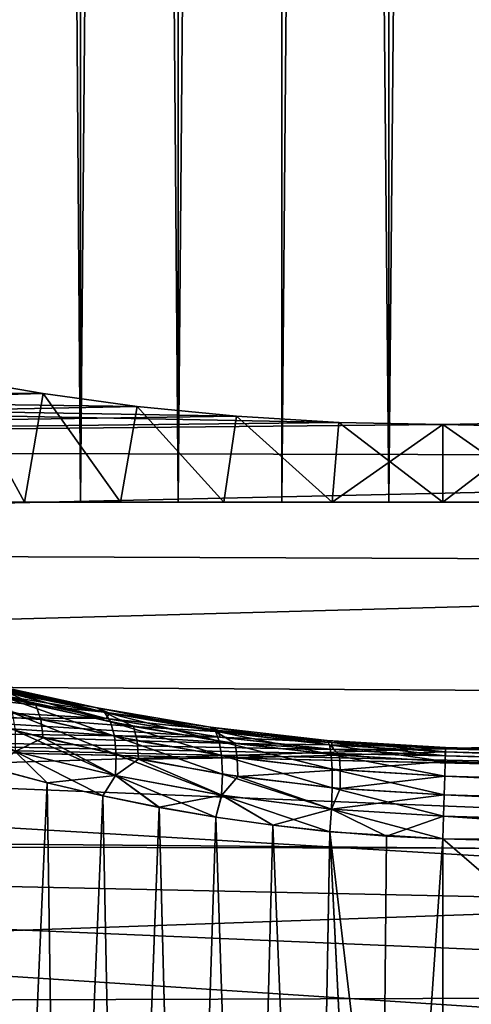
# Model space of a CAD drawing. Header units: millimetres. Extents: x -25 to 64, y -3 to 358.
# Tile 211 of 256: x 52.09 to 54.55, y 120.21 to 125.58. Entities that reach past the tile are written whole.
import ezdxf

# ---------------------------------------------------------------- set-up
doc = ezdxf.new("R2010")
doc.units = ezdxf.units.MM
doc.header["$LTSCALE"] = 52.148148
for name, color, linetype in [('239', 7, 'CONTINUOUS'), ('242', 7, 'CONTINUOUS'), ('243', 7, 'CONTINUOUS'), ('245', 7, 'CONTINUOUS'), ('270', 7, 'CONTINUOUS'), ('271', 7, 'CONTINUOUS'), ('272', 7, 'CONTINUOUS'), ('278', 7, 'CONTINUOUS'), ('279', 7, 'CONTINUOUS'), ('280', 7, 'CONTINUOUS'), ('281', 7, 'CONTINUOUS'), ('310', 7, 'CONTINUOUS'), ('311', 7, 'CONTINUOUS'), ('312', 7, 'CONTINUOUS'), ('314', 7, 'CONTINUOUS'), ('315', 7, 'CONTINUOUS')]:
    doc.layers.add(name, color=color, linetype=linetype)

msp = doc.modelspace()

# ---------------------------------------------------------------- linework, layer by layer
at = {"layer": '239', "color": 7, "linetype": 'CONTINUOUS', "true_color": 0xaaaaaa}
for points in [[(51.9563, 121.9026, -5.1106), (40.9, 121.8383, -5.966), (52.5637, 121.7713, -5.3798), (51.9563, 121.9026, -5.1106)], [(40.9, 121.8383, -5.966), (40.9, 121.0924, -7.3155), (60.4262, 121.0515, -6.3771), (40.9, 121.8383, -5.966)], [(52.5637, 121.7713, -5.3798), (40.9, 121.8383, -5.966), (53.1825, 121.6697, -5.5678), (52.5637, 121.7713, -5.3798)], [(53.1825, 121.6697, -5.5678), (40.9, 121.8383, -5.966), (53.8026, 121.6011, -5.6776), (53.1825, 121.6697, -5.5678)], [(53.8026, 121.6011, -5.6776), (40.9, 121.8383, -5.966), (54.4131, 121.5668, -5.7132), (53.8026, 121.6011, -5.6776)], [(54.4131, 121.5668, -5.7132), (40.9, 121.8383, -5.966), (57.4291, 121.4788, -5.7145), (54.4131, 121.5668, -5.7132)], [(57.4291, 121.4788, -5.7145), (40.9, 121.8383, -5.966), (60.4131, 121.3916, -5.7158), (57.4291, 121.4788, -5.7145)], [(60.4131, 121.3916, -5.7158), (40.9, 121.8383, -5.966), (60.4196, 121.3914, -5.7158), (60.4131, 121.3916, -5.7158)], [(60.4196, 121.3914, -5.7158), (40.9, 121.8383, -5.966), (60.4262, 121.3911, -5.716), (60.4196, 121.3914, -5.7158)], [(60.4262, 121.3911, -5.716), (40.9, 121.8383, -5.966), (60.4262, 121.0515, -6.3771), (60.4262, 121.3911, -5.716)], [(40.9, 121.0924, -7.3155), (40.9, 120.2002, -8.573), (60.4262, 120.2638, -7.637), (40.9, 121.0924, -7.3155)], [(60.4262, 121.0515, -6.3771), (40.9, 121.0924, -7.3155), (60.4262, 120.6754, -7.0181), (60.4262, 121.0515, -6.3771)], [(60.4262, 120.6754, -7.0181), (40.9, 121.0924, -7.3155), (60.4262, 120.2638, -7.637), (60.4262, 120.6754, -7.0181)], [(60.4262, 120.2638, -7.637), (40.9, 120.2002, -8.573), (60.4262, 119.8182, -8.2319), (60.4262, 120.2638, -7.637)]]:
    msp.add_3dface(points, dxfattribs=at)
at = {"layer": '242', "color": 7, "linetype": 'CONTINUOUS', "true_color": 0xaaaaaa}
for points in [[(40.9, 123.2403, -4.4808), (40.9, 123.6331, -3.0147), (53.8328, 123.3845, -4.0101), (40.9, 123.2403, -4.4808)], [(53.8328, 123.3845, -4.0101), (40.9, 123.6331, -3.0147), (53.2741, 123.4184, -3.8903), (53.8328, 123.3845, -4.0101)], [(53.2741, 123.4184, -3.8903), (40.9, 123.6331, -3.0147), (52.7333, 123.4723, -3.6912), (53.2741, 123.4184, -3.8903)], [(52.7333, 123.4723, -3.6912), (40.9, 123.6331, -3.0147), (52.2217, 123.5423, -3.4143), (52.7333, 123.4723, -3.6912)], [(52.2217, 123.5423, -3.4143), (40.9, 123.6331, -3.0147), (51.7519, 123.6225, -3.0644), (52.2217, 123.5423, -3.4143)], [(54.4, 123.3729, -4.05), (40.9, 123.2403, -4.4808), (53.8328, 123.3845, -4.0101), (54.4, 123.3729, -4.05)], [(62.9088, 123.191, -4.6299), (40.9, 123.2403, -4.4808), (54.4, 123.3729, -4.05), (62.9088, 123.191, -4.6299)], [(54.9672, 123.3845, -4.0101), (62.9088, 123.191, -4.6299), (54.4, 123.3729, -4.05), (54.9672, 123.3845, -4.0101)], [(40.9, 122.6964, -5.8977), (40.9, 123.2403, -4.4808), (62.9088, 123.191, -4.6299), (40.9, 122.6964, -5.8977)], [(62.9088, 122.6098, -6.0884), (40.9, 122.6964, -5.8977), (62.9088, 123.191, -4.6299), (62.9088, 122.6098, -6.0884)], [(40.9, 122.0074, -7.25), (40.9, 122.6964, -5.8977), (62.9088, 122.6098, -6.0884), (40.9, 122.0074, -7.25)], [(62.9088, 121.8744, -7.4755), (40.9, 122.0074, -7.25), (62.9088, 122.6098, -6.0884), (62.9088, 121.8744, -7.4755)], [(40.9, 121.1808, -8.5228), (40.9, 122.0074, -7.25), (62.9088, 121.8744, -7.4755), (40.9, 121.1808, -8.5228)], [(62.9088, 120.9933, -8.775), (40.9, 121.1808, -8.5228), (62.9088, 121.8744, -7.4755), (62.9088, 120.9933, -8.775)], [(40.9, 120.2256, -9.7024), (40.9, 121.1808, -8.5228), (62.9088, 120.9933, -8.775), (40.9, 120.2256, -9.7024)], [(62.9088, 119.9769, -9.9716), (40.9, 120.2256, -9.7024), (62.9088, 120.9933, -8.775), (62.9088, 119.9769, -9.9716)], [(40.9, 119.1524, -10.7756), (40.9, 120.2256, -9.7024), (62.9088, 119.9769, -9.9716), (40.9, 119.1524, -10.7756)]]:
    msp.add_3dface(points, dxfattribs=at)
at = {"layer": '243', "color": 7, "linetype": 'CONTINUOUS', "true_color": 0xaaaaaa}
for points in [[(40.9, 121.8383, 5.966), (40.9, 122.4284, 4.5414), (53.8029, 121.6011, 5.6776), (40.9, 121.8383, 5.966)], [(53.8029, 121.6011, 5.6776), (40.9, 122.4284, 4.5414), (53.1833, 121.6696, 5.568), (53.8029, 121.6011, 5.6776)], [(53.1833, 121.6696, 5.568), (40.9, 122.4284, 4.5414), (52.5648, 121.7711, 5.3802), (53.1833, 121.6696, 5.568)], [(52.5648, 121.7711, 5.3802), (40.9, 122.4284, 4.5414), (51.9574, 121.9023, 5.1111), (52.5648, 121.7711, 5.3802)], [(40.9, 121.0924, 7.3155), (40.9, 121.8383, 5.966), (60.4262, 120.6754, 7.0181), (40.9, 121.0924, 7.3155)], [(60.4262, 120.6754, 7.0181), (40.9, 121.8383, 5.966), (60.4262, 121.0515, 6.3771), (60.4262, 120.6754, 7.0181)], [(60.4262, 121.0515, 6.3771), (40.9, 121.8383, 5.966), (60.4262, 121.3911, 5.716), (60.4262, 121.0515, 6.3771)], [(54.4131, 121.5668, 5.7132), (57.4291, 121.4788, 5.7145), (40.9, 121.8383, 5.966), (54.4131, 121.5668, 5.7132)], [(54.4131, 121.5668, 5.7132), (40.9, 121.8383, 5.966), (53.8029, 121.6011, 5.6776), (54.4131, 121.5668, 5.7132)], [(60.4262, 121.3911, 5.716), (40.9, 121.8383, 5.966), (57.4291, 121.4788, 5.7145), (60.4262, 121.3911, 5.716)], [(40.9, 120.2002, 8.573), (40.9, 121.0924, 7.3155), (60.4262, 119.8182, 8.2318), (40.9, 120.2002, 8.573)], [(60.4262, 119.8182, 8.2318), (40.9, 121.0924, 7.3155), (60.4262, 120.2638, 7.637), (60.4262, 119.8182, 8.2318)], [(60.4262, 120.2638, 7.637), (40.9, 121.0924, 7.3155), (60.4262, 120.6754, 7.0181), (60.4262, 120.2638, 7.637)]]:
    msp.add_3dface(points, dxfattribs=at)
at = {"layer": '245', "color": 7, "linetype": 'CONTINUOUS', "true_color": 0xaaaaaa}
for points in [[(51.7519, 123.6225, 3.0644), (40.9, 123.2403, 4.4808), (52.2217, 123.5423, 3.4143), (51.7519, 123.6225, 3.0644)], [(52.2217, 123.5423, 3.4143), (40.9, 123.2403, 4.4808), (52.7333, 123.4723, 3.6912), (52.2217, 123.5423, 3.4143)], [(52.7333, 123.4723, 3.6912), (40.9, 123.2403, 4.4808), (53.2741, 123.4184, 3.8903), (52.7333, 123.4723, 3.6912)], [(53.2741, 123.4184, 3.8903), (40.9, 123.2403, 4.4808), (53.8328, 123.3845, 4.0101), (53.2741, 123.4184, 3.8903)], [(53.8328, 123.3845, 4.0101), (40.9, 123.2403, 4.4808), (54.4, 123.3729, 4.05), (53.8328, 123.3845, 4.0101)], [(54.4, 123.3729, 4.05), (40.9, 123.2403, 4.4808), (62.9088, 123.191, 4.6299), (54.4, 123.3729, 4.05)], [(54.9672, 123.3845, 4.0101), (54.4, 123.3729, 4.05), (62.9088, 123.191, 4.6299), (54.9672, 123.3845, 4.0101)], [(40.9, 123.2403, 4.4808), (40.9, 122.6964, 5.8977), (62.9088, 123.191, 4.6299), (40.9, 123.2403, 4.4808)], [(62.9088, 123.191, 4.6299), (40.9, 122.6964, 5.8977), (62.9088, 122.6098, 6.0884), (62.9088, 123.191, 4.6299)], [(40.9, 122.6964, 5.8977), (40.9, 122.0074, 7.25), (62.9088, 122.6098, 6.0884), (40.9, 122.6964, 5.8977)], [(62.9088, 122.6098, 6.0884), (40.9, 122.0074, 7.25), (62.9088, 121.8744, 7.4755), (62.9088, 122.6098, 6.0884)], [(40.9, 122.0074, 7.25), (40.9, 121.1808, 8.5228), (62.9088, 121.8744, 7.4755), (40.9, 122.0074, 7.25)], [(62.9088, 121.8744, 7.4755), (40.9, 121.1808, 8.5228), (62.9088, 120.9933, 8.775), (62.9088, 121.8744, 7.4755)], [(40.9, 121.1808, 8.5228), (40.9, 120.2256, 9.7024), (62.9088, 120.9933, 8.775), (40.9, 121.1808, 8.5228)], [(62.9088, 120.9933, 8.775), (40.9, 120.2256, 9.7024), (62.9088, 119.9769, 9.9716), (62.9088, 120.9933, 8.775)], [(40.9, 120.2256, 9.7024), (40.9, 119.1524, 10.7756), (62.9088, 119.9769, 9.9716), (40.9, 120.2256, 9.7024)]]:
    msp.add_3dface(points, dxfattribs=at)
at = {"layer": '270', "color": 7, "linetype": 'CONTINUOUS', "true_color": 0xaaaaaa}
for points in [[(52.2425, 121.421, -4.5105), (52.0038, 115.95, -4.3884), (51.9449, 121.4994, -4.3557), (52.2425, 121.421, -4.5105)], [(52.2436, 121.4207, 4.5111), (51.9459, 121.4991, 4.3563), (52.0038, 115.95, 4.3884), (52.2436, 121.4207, 4.5111)], [(52.3229, 115.95, -4.5482), (52.0038, 115.95, -4.3884), (52.2425, 121.421, -4.5105), (52.3229, 115.95, -4.5482)], [(52.3229, 115.95, 4.5482), (52.2436, 121.4207, 4.5111), (52.0038, 115.95, 4.3884), (52.3229, 115.95, 4.5482)], [(52.5456, 121.3498, -4.6434), (52.3229, 115.95, -4.5482), (52.2425, 121.421, -4.5105), (52.5456, 121.3498, -4.6434)], [(52.5468, 121.3496, 4.6439), (52.2436, 121.4207, 4.5111), (52.3229, 115.95, 4.5482), (52.5468, 121.3496, 4.6439)], [(52.6527, 115.95, -4.6847), (52.3229, 115.95, -4.5482), (52.5456, 121.3498, -4.6434), (52.6527, 115.95, -4.6847)], [(52.6527, 115.95, 4.6847), (52.5468, 121.3496, 4.6439), (52.3229, 115.95, 4.5482), (52.6527, 115.95, 4.6847)], [(52.8526, 121.287, -4.7545), (52.6527, 115.95, -4.6847), (52.5456, 121.3498, -4.6434), (52.8526, 121.287, -4.7545)], [(52.8538, 121.2867, 4.7549), (52.5468, 121.3496, 4.6439), (52.6527, 115.95, 4.6847), (52.8538, 121.2867, 4.7549)], [(52.9913, 115.95, -4.7975), (52.6527, 115.95, -4.6847), (52.8526, 121.287, -4.7545), (52.9913, 115.95, -4.7975)], [(52.9913, 115.95, 4.7975), (52.8538, 121.2867, 4.7549), (52.6527, 115.95, 4.6847), (52.9913, 115.95, 4.7975)], [(53.162, 121.2331, -4.8443), (52.9913, 115.95, -4.7975), (52.8526, 121.287, -4.7545), (53.162, 121.2331, -4.8443)], [(53.1629, 121.2329, 4.8446), (52.8538, 121.2867, 4.7549), (52.9913, 115.95, 4.7975), (53.1629, 121.2329, 4.8446)], [(53.3372, 115.95, -4.8857), (52.9913, 115.95, -4.7975), (53.162, 121.2331, -4.8443), (53.3372, 115.95, -4.8857)], [(53.3372, 115.95, 4.8857), (53.1629, 121.2329, 4.8446), (52.9913, 115.95, 4.7975), (53.3372, 115.95, 4.8857)], [(53.4724, 121.1887, -4.9132), (53.3372, 115.95, -4.8857), (53.162, 121.2331, -4.8443), (53.4724, 121.1887, -4.9132)], [(53.4731, 121.1886, 4.9133), (53.1629, 121.2329, 4.8446), (53.3372, 115.95, 4.8857), (53.4731, 121.1886, 4.9133)], [(53.6884, 115.95, -4.9491), (53.3372, 115.95, -4.8857), (53.4724, 121.1887, -4.9132), (53.6884, 115.95, -4.9491)], [(53.6884, 115.95, 4.9491), (53.4731, 121.1886, 4.9133), (53.3372, 115.95, 4.8857), (53.6884, 115.95, 4.9491)], [(53.7828, 121.1541, -4.9618), (53.6884, 115.95, -4.9491), (53.4724, 121.1887, -4.9132), (53.7828, 121.1541, -4.9618)], [(53.7833, 121.154, 4.9618), (53.4731, 121.1886, 4.9133), (53.6884, 115.95, 4.9491), (53.7833, 121.154, 4.9618)], [(54.0433, 115.95, -4.9873), (53.6884, 115.95, -4.9491), (53.7828, 121.1541, -4.9618), (54.0433, 115.95, -4.9873)], [(54.0433, 115.95, 4.9873), (53.7833, 121.154, 4.9618), (53.6884, 115.95, 4.9491), (54.0433, 115.95, 4.9873)], [(54.0924, 121.1294, -4.9905), (54.0433, 115.95, -4.9873), (53.7828, 121.1541, -4.9618), (54.0924, 121.1294, -4.9905)], [(54.4, 121.1147, 5), (53.7833, 121.154, 4.9618), (54.4, 115.95, 5), (54.4, 121.1147, 5)], [(54.4, 115.95, 5), (53.7833, 121.154, 4.9618), (54.0433, 115.95, 4.9873), (54.4, 115.95, 5)], [(54.4, 121.1147, -5), (54.0433, 115.95, -4.9873), (54.0924, 121.1294, -4.9905), (54.4, 121.1147, -5)], [(54.4, 115.95, -5), (54.0433, 115.95, -4.9873), (54.4, 121.1147, -5), (54.4, 115.95, -5)]]:
    msp.add_3dface(points, dxfattribs=at)
at = {"layer": '271', "color": 7, "linetype": 'CONTINUOUS', "true_color": 0xaaaaaa}
for points in [[(54.4, 121.1147, 5), (54.4, 115.95, 5), (60.4, 115.95, 5), (54.4, 121.1147, 5)], [(54.4, 121.1147, 5), (60.4, 115.95, 5), (57.408, 121.0275, 5), (54.4, 121.1147, 5)]]:
    msp.add_3dface(points, dxfattribs=at)
at = {"layer": '272', "color": 7, "linetype": 'CONTINUOUS', "true_color": 0xaaaaaa}
for points in [[(54.4, 115.95, -5), (54.4, 121.1147, -5), (57.408, 121.0275, -5), (54.4, 115.95, -5)], [(60.4, 120.9407, -5), (54.4, 115.95, -5), (57.408, 121.0275, -5), (60.4, 120.9407, -5)], [(54.4, 115.95, -5), (60.4, 120.9407, -5), (60.4, 115.95, -5), (54.4, 115.95, -5)]]:
    msp.add_3dface(points, dxfattribs=at)
at = {"layer": '278', "color": 7, "linetype": 'CONTINUOUS', "true_color": 0xaaaaaa}
for points in [[(54.4122, 121.5366, 5.2319), (60.4123, 121.3636, 5.2334), (54.4138, 121.59, 5.3454), (54.4122, 121.5366, 5.2319)], [(60.4142, 121.4312, 5.5965), (54.4131, 121.5668, 5.7132), (54.4142, 121.6056, 5.594), (60.4142, 121.4312, 5.5965)], [(54.4138, 121.59, 5.3454), (60.4138, 121.4167, 5.3474), (54.4144, 121.6135, 5.4687), (54.4138, 121.59, 5.3454)], [(60.4123, 121.3636, 5.2334), (60.4138, 121.4167, 5.3474), (54.4138, 121.59, 5.3454), (60.4123, 121.3636, 5.2334)], [(54.4144, 121.6135, 5.4687), (60.4145, 121.4397, 5.471), (54.4142, 121.6056, 5.594), (54.4144, 121.6135, 5.4687)], [(60.4145, 121.4397, 5.471), (60.4142, 121.4312, 5.5965), (54.4142, 121.6056, 5.594), (60.4145, 121.4397, 5.471)], [(60.4138, 121.4167, 5.3474), (60.4145, 121.4397, 5.471), (54.4144, 121.6135, 5.4687), (60.4138, 121.4167, 5.3474)], [(54.4099, 121.4565, 5.1352), (60.41, 121.2838, 5.1363), (54.4122, 121.5366, 5.2319), (54.4099, 121.4565, 5.1352)], [(60.41, 121.2838, 5.1363), (60.4123, 121.3636, 5.2334), (54.4122, 121.5366, 5.2319), (60.41, 121.2838, 5.1363)], [(57.4291, 121.4788, 5.7145), (54.4131, 121.5668, 5.7132), (60.4142, 121.4312, 5.5965), (57.4291, 121.4788, 5.7145)], [(54.407, 121.355, 5.0616), (60.407, 121.1822, 5.0622), (54.4099, 121.4565, 5.1352), (54.407, 121.355, 5.0616)], [(60.407, 121.1822, 5.0622), (60.41, 121.2838, 5.1363), (54.4099, 121.4565, 5.1352), (60.407, 121.1822, 5.0622)], [(54.4036, 121.2383, 5.0155), (60.4036, 121.0654, 5.0158), (54.407, 121.355, 5.0616), (54.4036, 121.2383, 5.0155)], [(60.4036, 121.0654, 5.0158), (60.407, 121.1822, 5.0622), (54.407, 121.355, 5.0616), (60.4036, 121.0654, 5.0158)], [(54.4, 121.1147, 5), (60.4036, 121.0654, 5.0158), (54.4036, 121.2383, 5.0155), (54.4, 121.1147, 5)], [(54.4, 121.1147, 5), (57.408, 121.0275, 5), (60.4036, 121.0654, 5.0158), (54.4, 121.1147, 5)]]:
    msp.add_3dface(points, dxfattribs=at)
at = {"layer": '279', "color": 7, "linetype": 'CONTINUOUS', "true_color": 0xaaaaaa}
for points in [[(52.5158, 121.8288, 5.1346), (52.007, 121.9173, 5.0572), (51.9245, 121.9581, 4.8775), (52.5158, 121.8288, 5.1346)], [(52.5158, 121.8288, 5.1346), (51.9245, 121.9581, 4.8775), (52.5562, 121.8056, 5.0181), (52.5158, 121.8288, 5.1346)], [(52.5562, 121.8056, 5.0181), (51.9245, 121.9581, 4.8775), (51.978, 121.9351, 4.7663), (52.5562, 121.8056, 5.0181)], [(52.5818, 121.8001, 5.2909), (51.9574, 121.9023, 5.1111), (52.007, 121.9173, 5.0572), (52.5818, 121.8001, 5.2909)], [(52.5648, 121.7711, 5.3802), (51.9574, 121.9023, 5.1111), (52.5818, 121.8001, 5.2909), (52.5648, 121.7711, 5.3802)], [(52.5562, 121.8056, 5.0181), (51.978, 121.9351, 4.7663), (52.5882, 121.753, 4.9087), (52.5562, 121.8056, 5.0181)], [(52.5882, 121.753, 4.9087), (51.978, 121.9351, 4.7663), (52.0214, 121.8828, 4.6608), (52.5882, 121.753, 4.9087)], [(52.5818, 121.8001, 5.2909), (52.007, 121.9173, 5.0572), (52.5158, 121.8288, 5.1346), (52.5818, 121.8001, 5.2909)], [(52.5882, 121.753, 4.9087), (52.0214, 121.8828, 4.6608), (52.6096, 121.6743, 4.8134), (52.5882, 121.753, 4.9087)], [(52.6096, 121.6743, 4.8134), (52.0214, 121.8828, 4.6608), (52.052, 121.8045, 4.5676), (52.6096, 121.6743, 4.8134)], [(52.6096, 121.6743, 4.8134), (52.052, 121.8045, 4.5676), (52.6191, 121.5743, 4.7381), (52.6096, 121.6743, 4.8134)], [(52.6191, 121.5743, 4.7381), (52.052, 121.8045, 4.5676), (52.0677, 121.7052, 4.4925), (52.6191, 121.5743, 4.7381)], [(53.1333, 121.7244, 5.3204), (52.5818, 121.8001, 5.2909), (52.5158, 121.8288, 5.1346), (53.1333, 121.7244, 5.3204)], [(53.1333, 121.7244, 5.3204), (52.5158, 121.8288, 5.1346), (53.1602, 121.7011, 5.2001), (53.1333, 121.7244, 5.3204)], [(53.1602, 121.7011, 5.2001), (52.5158, 121.8288, 5.1346), (52.5562, 121.8056, 5.0181), (53.1602, 121.7011, 5.2001)], [(53.1602, 121.7011, 5.2001), (52.5562, 121.8056, 5.0181), (53.1808, 121.6481, 5.0882), (53.1602, 121.7011, 5.2001)], [(53.1808, 121.6481, 5.0882), (52.5562, 121.8056, 5.0181), (52.5882, 121.753, 4.9087), (53.1808, 121.6481, 5.0882)], [(53.1792, 121.7059, 5.4595), (52.5648, 121.7711, 5.3802), (52.5818, 121.8001, 5.2909), (53.1792, 121.7059, 5.4595)], [(53.1792, 121.7059, 5.4595), (52.5818, 121.8001, 5.2909), (53.1333, 121.7244, 5.3204), (53.1792, 121.7059, 5.4595)], [(53.1833, 121.6696, 5.568), (52.5648, 121.7711, 5.3802), (53.1792, 121.7059, 5.4595), (53.1833, 121.6696, 5.568)], [(53.1808, 121.6481, 5.0882), (52.5882, 121.753, 4.9087), (53.1937, 121.5688, 4.9918), (53.1808, 121.6481, 5.0882)], [(53.1937, 121.5688, 4.9918), (52.5882, 121.753, 4.9087), (52.6096, 121.6743, 4.8134), (53.1937, 121.5688, 4.9918)], [(52.6191, 121.5743, 4.7381), (52.0677, 121.7052, 4.4925), (52.6162, 121.4595, 4.6876), (52.6191, 121.5743, 4.7381)], [(52.6162, 121.4595, 4.6876), (52.0677, 121.7052, 4.4925), (52.0677, 121.5911, 4.4404), (52.6162, 121.4595, 4.6876)], [(53.7691, 121.6511, 5.4323), (53.1792, 121.7059, 5.4595), (53.1333, 121.7244, 5.3204), (53.7691, 121.6511, 5.4323)], [(53.7691, 121.6511, 5.4323), (53.1333, 121.7244, 5.3204), (53.7823, 121.6277, 5.3098), (53.7691, 121.6511, 5.4323)], [(53.7823, 121.6277, 5.3098), (53.1333, 121.7244, 5.3204), (53.1602, 121.7011, 5.2001), (53.7823, 121.6277, 5.3098)], [(53.7823, 121.6277, 5.3098), (53.1602, 121.7011, 5.2001), (53.7917, 121.5744, 5.1965), (53.7823, 121.6277, 5.3098)], [(53.7917, 121.5744, 5.1965), (53.1602, 121.7011, 5.2001), (53.1808, 121.6481, 5.0882), (53.7917, 121.5744, 5.1965)], [(53.7926, 121.6399, 5.561), (53.1833, 121.6696, 5.568), (53.1792, 121.7059, 5.4595), (53.7926, 121.6399, 5.561)], [(53.7926, 121.6399, 5.561), (53.1792, 121.7059, 5.4595), (53.7691, 121.6511, 5.4323), (53.7926, 121.6399, 5.561)], [(53.1937, 121.5688, 4.9918), (52.6096, 121.6743, 4.8134), (53.1982, 121.4682, 4.9169), (53.1937, 121.5688, 4.9918)], [(53.1982, 121.4682, 4.9169), (52.6096, 121.6743, 4.8134), (52.6191, 121.5743, 4.7381), (53.1982, 121.4682, 4.9169)], [(53.7917, 121.5744, 5.1965), (53.1808, 121.6481, 5.0882), (53.7968, 121.4946, 5.0998), (53.7917, 121.5744, 5.1965)], [(53.7968, 121.4946, 5.0998), (53.1808, 121.6481, 5.0882), (53.1937, 121.5688, 4.9918), (53.7968, 121.4946, 5.0998)], [(53.8029, 121.6011, 5.6776), (53.1833, 121.6696, 5.568), (53.7926, 121.6399, 5.561), (53.8029, 121.6011, 5.6776)], [(54.4138, 121.59, 5.3454), (54.4144, 121.6135, 5.4687), (53.7691, 121.6511, 5.4323), (54.4138, 121.59, 5.3454)], [(54.4138, 121.59, 5.3454), (53.7691, 121.6511, 5.4323), (53.7823, 121.6277, 5.3098), (54.4138, 121.59, 5.3454)], [(54.4144, 121.6135, 5.4687), (53.7926, 121.6399, 5.561), (53.7691, 121.6511, 5.4323), (54.4144, 121.6135, 5.4687)], [(54.4142, 121.6056, 5.594), (53.8029, 121.6011, 5.6776), (53.7926, 121.6399, 5.561), (54.4142, 121.6056, 5.594)], [(54.4144, 121.6135, 5.4687), (54.4142, 121.6056, 5.594), (53.7926, 121.6399, 5.561), (54.4144, 121.6135, 5.4687)], [(51.9459, 121.4991, 4.3563), (52.2436, 121.4207, 4.5111), (52.0677, 121.5911, 4.4404), (51.9459, 121.4991, 4.3563)], [(52.2436, 121.4207, 4.5111), (52.5468, 121.3496, 4.6439), (52.0677, 121.5911, 4.4404), (52.2436, 121.4207, 4.5111)], [(52.5468, 121.3496, 4.6439), (52.6162, 121.4595, 4.6876), (52.0677, 121.5911, 4.4404), (52.5468, 121.3496, 4.6439)], [(54.4122, 121.5366, 5.2319), (54.4138, 121.59, 5.3454), (53.7823, 121.6277, 5.3098), (54.4122, 121.5366, 5.2319)], [(54.4122, 121.5366, 5.2319), (53.7823, 121.6277, 5.3098), (53.7917, 121.5744, 5.1965), (54.4122, 121.5366, 5.2319)], [(54.4131, 121.5668, 5.7132), (53.8029, 121.6011, 5.6776), (54.4142, 121.6056, 5.594), (54.4131, 121.5668, 5.7132)], [(53.1939, 121.3525, 4.8684), (52.6191, 121.5743, 4.7381), (52.6162, 121.4595, 4.6876), (53.1939, 121.3525, 4.8684)], [(53.1982, 121.4682, 4.9169), (52.6191, 121.5743, 4.7381), (53.1939, 121.3525, 4.8684), (53.1982, 121.4682, 4.9169)], [(53.7968, 121.4946, 5.0998), (53.1937, 121.5688, 4.9918), (53.7972, 121.3934, 5.0256), (53.7968, 121.4946, 5.0998)], [(53.7972, 121.3934, 5.0256), (53.1937, 121.5688, 4.9918), (53.1982, 121.4682, 4.9169), (53.7972, 121.3934, 5.0256)], [(54.4099, 121.4565, 5.1352), (54.4122, 121.5366, 5.2319), (53.7917, 121.5744, 5.1965), (54.4099, 121.4565, 5.1352)], [(54.4099, 121.4565, 5.1352), (53.7917, 121.5744, 5.1965), (53.7968, 121.4946, 5.0998), (54.4099, 121.4565, 5.1352)], [(53.793, 121.2771, 4.9787), (53.1982, 121.4682, 4.9169), (53.1939, 121.3525, 4.8684), (53.793, 121.2771, 4.9787)], [(53.7972, 121.3934, 5.0256), (53.1982, 121.4682, 4.9169), (53.793, 121.2771, 4.9787), (53.7972, 121.3934, 5.0256)], [(54.407, 121.355, 5.0616), (54.4099, 121.4565, 5.1352), (53.7968, 121.4946, 5.0998), (54.407, 121.355, 5.0616)], [(54.407, 121.355, 5.0616), (53.7968, 121.4946, 5.0998), (53.7972, 121.3934, 5.0256), (54.407, 121.355, 5.0616)], [(52.5468, 121.3496, 4.6439), (52.8538, 121.2867, 4.7549), (52.6162, 121.4595, 4.6876), (52.5468, 121.3496, 4.6439)], [(52.8538, 121.2867, 4.7549), (53.1629, 121.2329, 4.8446), (52.6162, 121.4595, 4.6876), (52.8538, 121.2867, 4.7549)], [(53.1629, 121.2329, 4.8446), (53.1939, 121.3525, 4.8684), (52.6162, 121.4595, 4.6876), (53.1629, 121.2329, 4.8446)], [(54.4036, 121.2383, 5.0155), (53.7972, 121.3934, 5.0256), (53.793, 121.2771, 4.9787), (54.4036, 121.2383, 5.0155)], [(54.4036, 121.2383, 5.0155), (54.407, 121.355, 5.0616), (53.7972, 121.3934, 5.0256), (54.4036, 121.2383, 5.0155)], [(53.1629, 121.2329, 4.8446), (53.4731, 121.1886, 4.9133), (53.1939, 121.3525, 4.8684), (53.1629, 121.2329, 4.8446)], [(53.4731, 121.1886, 4.9133), (53.7833, 121.154, 4.9618), (53.1939, 121.3525, 4.8684), (53.4731, 121.1886, 4.9133)], [(53.7833, 121.154, 4.9618), (53.793, 121.2771, 4.9787), (53.1939, 121.3525, 4.8684), (53.7833, 121.154, 4.9618)], [(53.7833, 121.154, 4.9618), (54.4, 121.1147, 5), (53.793, 121.2771, 4.9787), (53.7833, 121.154, 4.9618)], [(54.4, 121.1147, 5), (54.4036, 121.2383, 5.0155), (53.793, 121.2771, 4.9787), (54.4, 121.1147, 5)]]:
    msp.add_3dface(points, dxfattribs=at)
at = {"layer": '280', "color": 7, "linetype": 'CONTINUOUS', "true_color": 0xaaaaaa}
for points in [[(51.674, 121.9759, -4.4666), (51.978, 121.9351, -4.7663), (52.1803, 121.8436, -4.7385), (51.674, 121.9759, -4.4666)], [(51.674, 121.9759, -4.4666), (52.1803, 121.8436, -4.7385), (51.7107, 121.8979, -4.3754), (51.674, 121.9759, -4.4666)], [(52.5159, 121.8288, -5.1347), (51.9245, 121.9581, -4.8775), (52.0071, 121.9173, -5.0573), (52.5159, 121.8288, -5.1347)], [(51.9245, 121.9581, -4.8775), (52.5159, 121.8288, -5.1347), (51.978, 121.9351, -4.7663), (51.9245, 121.9581, -4.8775)], [(51.7107, 121.8979, -4.3754), (52.1803, 121.8436, -4.7385), (52.2082, 121.7652, -4.6445), (51.7107, 121.8979, -4.3754)], [(51.7107, 121.8979, -4.3754), (52.2082, 121.7652, -4.6445), (51.7311, 121.7988, -4.3011), (51.7107, 121.8979, -4.3754)], [(51.9563, 121.9026, -5.1106), (52.5637, 121.7713, -5.3798), (52.0071, 121.9173, -5.0573), (51.9563, 121.9026, -5.1106)], [(51.978, 121.9351, -4.7663), (52.5159, 121.8288, -5.1347), (52.5563, 121.8056, -5.0181), (51.978, 121.9351, -4.7663)], [(51.978, 121.9351, -4.7663), (52.5563, 121.8056, -5.0181), (52.1803, 121.8436, -4.7385), (51.978, 121.9351, -4.7663)], [(52.5637, 121.7713, -5.3798), (52.582, 121.8, -5.2909), (52.0071, 121.9173, -5.0573), (52.5637, 121.7713, -5.3798)], [(52.582, 121.8, -5.2909), (52.5159, 121.8288, -5.1347), (52.0071, 121.9173, -5.0573), (52.582, 121.8, -5.2909)], [(52.1803, 121.8436, -4.7385), (52.5563, 121.8056, -5.0181), (52.7133, 121.7282, -4.9531), (52.1803, 121.8436, -4.7385)], [(52.1803, 121.8436, -4.7385), (52.7133, 121.7282, -4.9531), (52.2082, 121.7652, -4.6445), (52.1803, 121.8436, -4.7385)], [(51.7311, 121.7988, -4.3011), (52.2082, 121.7652, -4.6445), (52.222, 121.6657, -4.5693), (51.7311, 121.7988, -4.3011)], [(51.7311, 121.7988, -4.3011), (52.222, 121.6657, -4.5693), (52.0677, 121.5911, -4.4404), (51.7311, 121.7988, -4.3011)], [(53.1335, 121.7243, -5.3204), (52.5159, 121.8288, -5.1347), (52.582, 121.8, -5.2909), (53.1335, 121.7243, -5.3204)], [(52.5159, 121.8288, -5.1347), (53.1335, 121.7243, -5.3204), (52.5563, 121.8056, -5.0181), (52.5159, 121.8288, -5.1347)], [(52.5563, 121.8056, -5.0181), (53.1335, 121.7243, -5.3204), (53.1604, 121.701, -5.2001), (52.5563, 121.8056, -5.0181)], [(52.5563, 121.8056, -5.0181), (53.1604, 121.701, -5.2001), (52.7133, 121.7282, -4.9531), (52.5563, 121.8056, -5.0181)], [(52.5637, 121.7713, -5.3798), (53.1795, 121.7059, -5.4595), (52.582, 121.8, -5.2909), (52.5637, 121.7713, -5.3798)], [(53.1795, 121.7059, -5.4595), (53.1335, 121.7243, -5.3204), (52.582, 121.8, -5.2909), (53.1795, 121.7059, -5.4595)], [(52.2082, 121.7652, -4.6445), (52.7133, 121.7282, -4.9531), (52.7328, 121.6493, -4.8574), (52.2082, 121.7652, -4.6445)], [(52.2082, 121.7652, -4.6445), (52.7328, 121.6493, -4.8574), (52.222, 121.6657, -4.5693), (52.2082, 121.7652, -4.6445)], [(52.5637, 121.7713, -5.3798), (53.1825, 121.6697, -5.5678), (53.1795, 121.7059, -5.4595), (52.5637, 121.7713, -5.3798)], [(52.7133, 121.7282, -4.9531), (53.1604, 121.701, -5.2001), (53.2673, 121.6355, -5.1081), (52.7133, 121.7282, -4.9531)], [(52.7133, 121.7282, -4.9531), (53.2673, 121.6355, -5.1081), (52.7328, 121.6493, -4.8574), (52.7133, 121.7282, -4.9531)], [(53.7692, 121.6511, -5.4324), (53.1335, 121.7243, -5.3204), (53.1795, 121.7059, -5.4595), (53.7692, 121.6511, -5.4324)], [(53.1335, 121.7243, -5.3204), (53.7692, 121.6511, -5.4324), (53.1604, 121.701, -5.2001), (53.1335, 121.7243, -5.3204)], [(53.1604, 121.701, -5.2001), (53.7692, 121.6511, -5.4324), (53.7824, 121.6277, -5.3098), (53.1604, 121.701, -5.2001)], [(53.1604, 121.701, -5.2001), (53.7824, 121.6277, -5.3098), (53.2673, 121.6355, -5.1081), (53.1604, 121.701, -5.2001)], [(53.1825, 121.6697, -5.5678), (53.7928, 121.6399, -5.561), (53.1795, 121.7059, -5.4595), (53.1825, 121.6697, -5.5678)], [(53.7928, 121.6399, -5.561), (53.7692, 121.6511, -5.4324), (53.1795, 121.7059, -5.4595), (53.7928, 121.6399, -5.561)], [(52.0677, 121.5911, -4.4404), (52.222, 121.6657, -4.5693), (52.6162, 121.4594, -4.6877), (52.0677, 121.5911, -4.4404)], [(52.222, 121.6657, -4.5693), (52.7328, 121.6493, -4.8574), (52.7412, 121.5492, -4.7822), (52.222, 121.6657, -4.5693)], [(52.222, 121.6657, -4.5693), (52.7412, 121.5492, -4.7822), (52.6162, 121.4594, -4.6877), (52.222, 121.6657, -4.5693)], [(52.7328, 121.6493, -4.8574), (53.2673, 121.6355, -5.1081), (53.2791, 121.5561, -5.0116), (52.7328, 121.6493, -4.8574)], [(52.7328, 121.6493, -4.8574), (53.2791, 121.5561, -5.0116), (52.7412, 121.5492, -4.7822), (52.7328, 121.6493, -4.8574)], [(53.1825, 121.6697, -5.5678), (53.8026, 121.6011, -5.6776), (53.7928, 121.6399, -5.561), (53.1825, 121.6697, -5.5678)], [(53.2673, 121.6355, -5.1081), (53.7824, 121.6277, -5.3098), (53.836, 121.5705, -5.2015), (53.2673, 121.6355, -5.1081)], [(53.2673, 121.6355, -5.1081), (53.836, 121.5705, -5.2015), (53.2791, 121.5561, -5.0116), (53.2673, 121.6355, -5.1081)], [(54.4144, 121.6135, -5.4687), (53.7692, 121.6511, -5.4324), (54.4142, 121.6056, -5.594), (54.4144, 121.6135, -5.4687)], [(53.7692, 121.6511, -5.4324), (54.4144, 121.6135, -5.4687), (53.7824, 121.6277, -5.3098), (53.7692, 121.6511, -5.4324)], [(54.4142, 121.6056, -5.594), (53.7692, 121.6511, -5.4324), (53.7928, 121.6399, -5.561), (54.4142, 121.6056, -5.594)], [(53.8026, 121.6011, -5.6776), (54.4131, 121.5668, -5.7132), (53.7928, 121.6399, -5.561), (53.8026, 121.6011, -5.6776)], [(54.4131, 121.5668, -5.7132), (54.4142, 121.6056, -5.594), (53.7928, 121.6399, -5.561), (54.4131, 121.5668, -5.7132)], [(52.2425, 121.421, -4.5105), (51.9449, 121.4994, -4.3557), (52.0677, 121.5911, -4.4404), (52.2425, 121.421, -4.5105)], [(52.2425, 121.421, -4.5105), (52.0677, 121.5911, -4.4404), (52.6162, 121.4594, -4.6877), (52.2425, 121.421, -4.5105)], [(53.7824, 121.6277, -5.3098), (54.4144, 121.6135, -5.4687), (54.4138, 121.59, -5.3454), (53.7824, 121.6277, -5.3098)], [(53.7824, 121.6277, -5.3098), (54.4138, 121.59, -5.3454), (53.836, 121.5705, -5.2015), (53.7824, 121.6277, -5.3098)], [(53.836, 121.5705, -5.2015), (54.4138, 121.59, -5.3454), (54.4122, 121.5366, -5.2319), (53.836, 121.5705, -5.2015)], [(52.6162, 121.4594, -4.6877), (52.7412, 121.5492, -4.7822), (53.1941, 121.3525, -4.8684), (52.6162, 121.4594, -4.6877)], [(52.7412, 121.5492, -4.7822), (53.2791, 121.5561, -5.0116), (53.2829, 121.4554, -4.9369), (52.7412, 121.5492, -4.7822)], [(52.7412, 121.5492, -4.7822), (53.2829, 121.4554, -4.9369), (53.1941, 121.3525, -4.8684), (52.7412, 121.5492, -4.7822)], [(53.2791, 121.5561, -5.0116), (53.836, 121.5705, -5.2015), (53.8405, 121.4907, -5.1047), (53.2791, 121.5561, -5.0116)], [(53.2791, 121.5561, -5.0116), (53.8405, 121.4907, -5.1047), (53.2829, 121.4554, -4.9369), (53.2791, 121.5561, -5.0116)], [(53.836, 121.5705, -5.2015), (54.4122, 121.5366, -5.2319), (53.8405, 121.4907, -5.1047), (53.836, 121.5705, -5.2015)], [(53.8405, 121.4907, -5.1047), (54.4122, 121.5366, -5.2319), (54.4099, 121.4565, -5.1352), (53.8405, 121.4907, -5.1047)], [(53.2829, 121.4554, -4.9369), (53.8405, 121.4907, -5.1047), (53.8407, 121.3894, -5.0306), (53.2829, 121.4554, -4.9369)], [(53.8405, 121.4907, -5.1047), (54.4099, 121.4565, -5.1352), (53.8407, 121.3894, -5.0306), (53.8405, 121.4907, -5.1047)], [(52.5456, 121.3498, -4.6434), (52.2425, 121.421, -4.5105), (52.6162, 121.4594, -4.6877), (52.5456, 121.3498, -4.6434)], [(52.8526, 121.287, -4.7545), (52.5456, 121.3498, -4.6434), (52.6162, 121.4594, -4.6877), (52.8526, 121.287, -4.7545)], [(52.8526, 121.287, -4.7545), (52.6162, 121.4594, -4.6877), (53.1941, 121.3525, -4.8684), (52.8526, 121.287, -4.7545)], [(53.1941, 121.3525, -4.8684), (53.2829, 121.4554, -4.9369), (53.7931, 121.2771, -4.9787), (53.1941, 121.3525, -4.8684)], [(53.2829, 121.4554, -4.9369), (53.8407, 121.3894, -5.0306), (53.7931, 121.2771, -4.9787), (53.2829, 121.4554, -4.9369)], [(53.8407, 121.3894, -5.0306), (54.4099, 121.4565, -5.1352), (54.407, 121.355, -5.0616), (53.8407, 121.3894, -5.0306)], [(53.8407, 121.3894, -5.0306), (54.407, 121.355, -5.0616), (53.7931, 121.2771, -4.9787), (53.8407, 121.3894, -5.0306)], [(53.162, 121.2331, -4.8443), (52.8526, 121.287, -4.7545), (53.1941, 121.3525, -4.8684), (53.162, 121.2331, -4.8443)], [(53.4724, 121.1887, -4.9132), (53.162, 121.2331, -4.8443), (53.1941, 121.3525, -4.8684), (53.4724, 121.1887, -4.9132)], [(53.4724, 121.1887, -4.9132), (53.1941, 121.3525, -4.8684), (53.7931, 121.2771, -4.9787), (53.4724, 121.1887, -4.9132)], [(53.7931, 121.2771, -4.9787), (54.407, 121.355, -5.0616), (54.4036, 121.2383, -5.0155), (53.7931, 121.2771, -4.9787)], [(53.7828, 121.1541, -4.9618), (53.4724, 121.1887, -4.9132), (53.7931, 121.2771, -4.9787), (53.7828, 121.1541, -4.9618)], [(54.0924, 121.1294, -4.9905), (53.7828, 121.1541, -4.9618), (53.7931, 121.2771, -4.9787), (54.0924, 121.1294, -4.9905)], [(54.0924, 121.1294, -4.9905), (53.7931, 121.2771, -4.9787), (54.4036, 121.2383, -5.0155), (54.0924, 121.1294, -4.9905)], [(54.4, 121.1147, -5), (54.0924, 121.1294, -4.9905), (54.4036, 121.2383, -5.0155), (54.4, 121.1147, -5)]]:
    msp.add_3dface(points, dxfattribs=at)
at = {"layer": '281', "color": 7, "linetype": 'CONTINUOUS', "true_color": 0xaaaaaa}
for points in [[(54.4122, 121.5366, -5.2319), (54.4138, 121.59, -5.3454), (60.4123, 121.3636, -5.2334), (54.4122, 121.5366, -5.2319)], [(54.4142, 121.6056, -5.594), (54.4131, 121.5668, -5.7132), (60.4142, 121.4312, -5.5965), (54.4142, 121.6056, -5.594)], [(54.4138, 121.59, -5.3454), (54.4144, 121.6135, -5.4687), (60.4138, 121.4167, -5.3474), (54.4138, 121.59, -5.3454)], [(60.4123, 121.3636, -5.2334), (54.4138, 121.59, -5.3454), (60.4138, 121.4167, -5.3474), (60.4123, 121.3636, -5.2334)], [(54.4144, 121.6135, -5.4687), (54.4142, 121.6056, -5.594), (60.4145, 121.4397, -5.471), (54.4144, 121.6135, -5.4687)], [(60.4145, 121.4397, -5.471), (54.4142, 121.6056, -5.594), (60.4142, 121.4312, -5.5965), (60.4145, 121.4397, -5.471)], [(60.4138, 121.4167, -5.3474), (54.4144, 121.6135, -5.4687), (60.4145, 121.4397, -5.471), (60.4138, 121.4167, -5.3474)], [(54.4099, 121.4565, -5.1352), (54.4122, 121.5366, -5.2319), (60.41, 121.2838, -5.1363), (54.4099, 121.4565, -5.1352)], [(60.41, 121.2838, -5.1363), (54.4122, 121.5366, -5.2319), (60.4123, 121.3636, -5.2334), (60.41, 121.2838, -5.1363)], [(54.4131, 121.5668, -5.7132), (57.4291, 121.4788, -5.7145), (60.4142, 121.4312, -5.5965), (54.4131, 121.5668, -5.7132)], [(54.407, 121.355, -5.0616), (54.4099, 121.4565, -5.1352), (60.407, 121.1822, -5.0622), (54.407, 121.355, -5.0616)], [(60.407, 121.1822, -5.0622), (54.4099, 121.4565, -5.1352), (60.41, 121.2838, -5.1363), (60.407, 121.1822, -5.0622)], [(54.4036, 121.2383, -5.0155), (54.407, 121.355, -5.0616), (60.4036, 121.0654, -5.0158), (54.4036, 121.2383, -5.0155)], [(60.4036, 121.0654, -5.0158), (54.407, 121.355, -5.0616), (60.407, 121.1822, -5.0622), (60.4036, 121.0654, -5.0158)], [(57.408, 121.0275, -5), (54.4, 121.1147, -5), (54.4036, 121.2383, -5.0155), (57.408, 121.0275, -5)], [(60.4, 120.9407, -5), (57.408, 121.0275, -5), (54.4036, 121.2383, -5.0155), (60.4, 120.9407, -5)], [(60.4, 120.9407, -5), (54.4036, 121.2383, -5.0155), (60.4036, 121.0654, -5.0158), (60.4, 120.9407, -5)]]:
    msp.add_3dface(points, dxfattribs=at)
at = {"layer": '310', "color": 7, "linetype": 'CONTINUOUS', "true_color": 0xaaaaaa}
for points in [[(51.6452, 122.95, 2.9688), (52.1186, 122.95, 3.3463), (51.9372, 122.95, 3.0882), (51.6452, 122.95, 2.9688)], [(52.1186, 122.95, -3.3463), (51.6452, 122.95, -2.9688), (51.9372, 122.95, -3.0882), (52.1186, 122.95, -3.3463)], [(51.9372, 122.95, 3.0882), (52.1186, 122.95, 3.3463), (52.425, 122.95, 3.4208), (51.9372, 122.95, 3.0882)], [(52.425, 122.95, -3.4208), (52.1186, 122.95, -3.3463), (51.9372, 122.95, -3.0882), (52.425, 122.95, -3.4208)], [(52.1186, 122.95, 3.3463), (52.6428, 122.95, 3.649), (52.425, 122.95, 3.4208), (52.1186, 122.95, 3.3463)], [(52.6428, 122.95, -3.649), (52.1186, 122.95, -3.3463), (52.425, 122.95, -3.4208), (52.6428, 122.95, -3.649)], [(52.425, 122.95, 3.4208), (52.6428, 122.95, 3.649), (52.9569, 122.95, 3.677), (52.425, 122.95, 3.4208)], [(52.9569, 122.95, -3.677), (52.6428, 122.95, -3.649), (52.425, 122.95, -3.4208), (52.9569, 122.95, -3.677)], [(52.6428, 122.95, 3.649), (53.2062, 122.95, 3.8701), (52.9569, 122.95, 3.677), (52.6428, 122.95, 3.649)], [(53.2062, 122.95, -3.8701), (52.6428, 122.95, -3.649), (52.9569, 122.95, -3.677), (53.2062, 122.95, -3.8701)], [(52.9569, 122.95, 3.677), (53.2062, 122.95, 3.8701), (53.5211, 122.95, 3.851), (52.9569, 122.95, 3.677)], [(53.5211, 122.95, -3.851), (53.2062, 122.95, -3.8701), (52.9569, 122.95, -3.677), (53.5211, 122.95, -3.851)], [(53.2062, 122.95, 3.8701), (53.7963, 122.95, 4.0048), (53.5211, 122.95, 3.851), (53.2062, 122.95, 3.8701)], [(53.7963, 122.95, -4.0048), (53.2062, 122.95, -3.8701), (53.5211, 122.95, -3.851), (53.7963, 122.95, -4.0048)], [(53.5211, 122.95, 3.851), (53.7963, 122.95, 4.0048), (54.1048, 122.95, 3.939), (53.5211, 122.95, 3.851)], [(54.1048, 122.95, -3.939), (53.7963, 122.95, -4.0048), (53.5211, 122.95, -3.851), (54.1048, 122.95, -3.939)], [(54.4, 122.95, -4.05), (53.7963, 122.95, -4.0048), (54.1048, 122.95, -3.939), (54.4, 122.95, -4.05)], [(53.7963, 122.95, 4.0048), (54.4, 122.95, 4.05), (54.1048, 122.95, 3.939), (53.7963, 122.95, 4.0048)], [(54.6952, 122.95, -3.939), (54.4, 122.95, -4.05), (54.1048, 122.95, -3.939), (54.6952, 122.95, -3.939)], [(54.1048, 122.95, 3.939), (54.4, 122.95, 4.05), (54.6952, 122.95, 3.939), (54.1048, 122.95, 3.939)], [(55.0037, 122.95, -4.0048), (54.4, 122.95, -4.05), (54.6952, 122.95, -3.939), (55.0037, 122.95, -4.0048)], [(54.4, 122.95, 4.05), (55.0037, 122.95, 4.0048), (54.6952, 122.95, 3.939), (54.4, 122.95, 4.05)]]:
    msp.add_3dface(points, dxfattribs=at)
at = {"layer": '311', "color": 7, "linetype": 'CONTINUOUS', "true_color": 0xaaaaaa}
for points in [[(51.7519, 123.6225, -3.0644), (51.6452, 122.95, -2.9688), (52.1186, 122.95, -3.3463), (51.7519, 123.6225, -3.0644)], [(51.7519, 123.6225, 3.0644), (52.1186, 122.95, 3.3463), (51.6452, 122.95, 2.9688), (51.7519, 123.6225, 3.0644)], [(52.2217, 123.5423, -3.4143), (51.7519, 123.6225, -3.0644), (52.1186, 122.95, -3.3463), (52.2217, 123.5423, -3.4143)], [(51.7519, 123.6225, 3.0644), (52.2217, 123.5423, 3.4143), (52.1186, 122.95, 3.3463), (51.7519, 123.6225, 3.0644)], [(52.2217, 123.5423, -3.4143), (52.1186, 122.95, -3.3463), (52.6428, 122.95, -3.649), (52.2217, 123.5423, -3.4143)], [(52.2217, 123.5423, 3.4143), (52.6428, 122.95, 3.649), (52.1186, 122.95, 3.3463), (52.2217, 123.5423, 3.4143)], [(52.7333, 123.4723, -3.6912), (52.2217, 123.5423, -3.4143), (52.6428, 122.95, -3.649), (52.7333, 123.4723, -3.6912)], [(52.2217, 123.5423, 3.4143), (52.7333, 123.4723, 3.6912), (52.6428, 122.95, 3.649), (52.2217, 123.5423, 3.4143)], [(52.7333, 123.4723, -3.6912), (52.6428, 122.95, -3.649), (53.2062, 122.95, -3.8701), (52.7333, 123.4723, -3.6912)], [(52.7333, 123.4723, 3.6912), (53.2062, 122.95, 3.8701), (52.6428, 122.95, 3.649), (52.7333, 123.4723, 3.6912)], [(53.2741, 123.4184, -3.8903), (52.7333, 123.4723, -3.6912), (53.2062, 122.95, -3.8701), (53.2741, 123.4184, -3.8903)], [(52.7333, 123.4723, 3.6912), (53.2741, 123.4184, 3.8903), (53.2062, 122.95, 3.8701), (52.7333, 123.4723, 3.6912)], [(53.2741, 123.4184, -3.8903), (53.2062, 122.95, -3.8701), (53.7963, 122.95, -4.0048), (53.2741, 123.4184, -3.8903)], [(53.2741, 123.4184, 3.8903), (53.7963, 122.95, 4.0048), (53.2062, 122.95, 3.8701), (53.2741, 123.4184, 3.8903)], [(53.8328, 123.3845, -4.0101), (53.2741, 123.4184, -3.8903), (53.7963, 122.95, -4.0048), (53.8328, 123.3845, -4.0101)], [(53.2741, 123.4184, 3.8903), (53.8328, 123.3845, 4.0101), (53.7963, 122.95, 4.0048), (53.2741, 123.4184, 3.8903)], [(54.4, 122.95, -4.05), (53.8328, 123.3845, -4.0101), (53.7963, 122.95, -4.0048), (54.4, 122.95, -4.05)], [(53.8328, 123.3845, 4.0101), (54.4, 123.3729, 4.05), (53.7963, 122.95, 4.0048), (53.8328, 123.3845, 4.0101)], [(54.4, 123.3729, 4.05), (54.4, 122.95, 4.05), (53.7963, 122.95, 4.0048), (54.4, 123.3729, 4.05)], [(54.4, 123.3729, -4.05), (53.8328, 123.3845, -4.0101), (54.4, 122.95, -4.05), (54.4, 123.3729, -4.05)]]:
    msp.add_3dface(points, dxfattribs=at)
at = {"layer": '312', "color": 7, "linetype": 'CONTINUOUS', "true_color": 0xaaaaaa}
for points in [[(54.9672, 123.3845, -4.0101), (54.4, 123.3729, -4.05), (55.0037, 122.95, -4.0048), (54.9672, 123.3845, -4.0101)], [(54.4, 123.3729, 4.05), (54.9672, 123.3845, 4.0101), (54.4, 122.95, 4.05), (54.4, 123.3729, 4.05)], [(54.9672, 123.3845, 4.0101), (55.0037, 122.95, 4.0048), (54.4, 122.95, 4.05), (54.9672, 123.3845, 4.0101)], [(54.4, 123.3729, -4.05), (54.4, 122.95, -4.05), (55.0037, 122.95, -4.0048), (54.4, 123.3729, -4.05)]]:
    msp.add_3dface(points, dxfattribs=at)
at = {"layer": '314', "color": 7, "linetype": 'CONTINUOUS', "true_color": 0xaaaaaa}
for points in [[(51.9372, 122.95, 3.0882), (52.425, 122.95, 3.4208), (51.9372, 187.95, 3.0882), (51.9372, 122.95, 3.0882)], [(52.425, 122.95, 3.4208), (52.4251, 187.95, 3.4208), (51.9372, 187.95, 3.0882), (52.425, 122.95, 3.4208)], [(52.425, 122.95, 3.4208), (52.9569, 122.95, 3.677), (52.4251, 187.95, 3.4208), (52.425, 122.95, 3.4208)], [(52.9569, 122.95, 3.677), (52.9568, 187.95, 3.6769), (52.4251, 187.95, 3.4208), (52.9569, 122.95, 3.677)], [(52.9569, 122.95, 3.677), (53.521, 187.95, 3.851), (52.9568, 187.95, 3.6769), (52.9569, 122.95, 3.677)], [(52.9569, 122.95, 3.677), (53.5211, 122.95, 3.851), (53.521, 187.95, 3.851), (52.9569, 122.95, 3.677)], [(53.5211, 122.95, 3.851), (54.1048, 122.95, 3.939), (53.521, 187.95, 3.851), (53.5211, 122.95, 3.851)], [(54.1048, 122.95, 3.939), (54.105, 187.95, 3.939), (53.521, 187.95, 3.851), (54.1048, 122.95, 3.939)], [(54.1048, 122.95, 3.939), (54.6952, 122.95, 3.939), (54.105, 187.95, 3.939), (54.1048, 122.95, 3.939)], [(54.6952, 122.95, 3.939), (54.695, 187.95, 3.939), (54.105, 187.95, 3.939), (54.6952, 122.95, 3.939)]]:
    msp.add_3dface(points, dxfattribs=at)
at = {"layer": '315', "color": 7, "linetype": 'CONTINUOUS', "true_color": 0xaaaaaa}
for points in [[(52.425, 122.95, -3.4208), (51.9372, 122.95, -3.0882), (51.9372, 187.95, -3.0882), (52.425, 122.95, -3.4208)], [(52.425, 122.95, -3.4208), (51.9372, 187.95, -3.0882), (52.4251, 187.95, -3.4208), (52.425, 122.95, -3.4208)], [(52.9569, 122.95, -3.677), (52.425, 122.95, -3.4208), (52.9568, 187.95, -3.6769), (52.9569, 122.95, -3.677)], [(52.425, 122.95, -3.4208), (52.4251, 187.95, -3.4208), (52.9568, 187.95, -3.6769), (52.425, 122.95, -3.4208)], [(52.9569, 122.95, -3.677), (52.9568, 187.95, -3.6769), (53.521, 187.95, -3.851), (52.9569, 122.95, -3.677)], [(53.5211, 122.95, -3.851), (52.9569, 122.95, -3.677), (53.521, 187.95, -3.851), (53.5211, 122.95, -3.851)], [(53.5211, 122.95, -3.851), (53.521, 187.95, -3.851), (54.105, 187.95, -3.939), (53.5211, 122.95, -3.851)], [(54.1048, 122.95, -3.939), (53.5211, 122.95, -3.851), (54.105, 187.95, -3.939), (54.1048, 122.95, -3.939)], [(54.6952, 122.95, -3.939), (54.1048, 122.95, -3.939), (54.695, 187.95, -3.939), (54.6952, 122.95, -3.939)], [(54.1048, 122.95, -3.939), (54.105, 187.95, -3.939), (54.695, 187.95, -3.939), (54.1048, 122.95, -3.939)]]:
    msp.add_3dface(points, dxfattribs=at)

doc.saveas('drawing.dxf')
